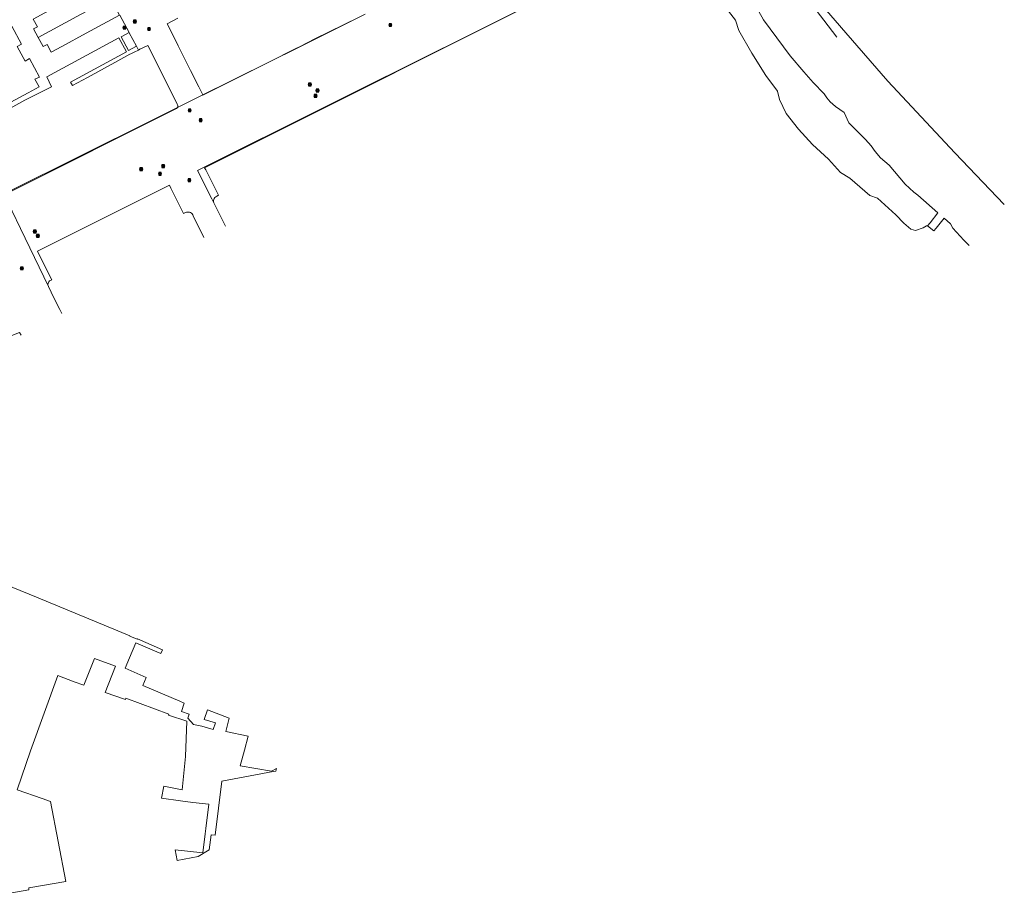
# Model space of a CAD drawing. Header units: metres. Extents: x 163543 to 168130, y 402678 to 405437.
# Tile 178 of 256: x 165198 to 165503, y 402938 to 403211. Entities that reach past the tile are written whole.
import ezdxf

# ---------------------------------------------------------------- set-up
doc = ezdxf.new("R2010")
doc.units = ezdxf.units.M
doc.layers.get('0').update_dxf_attribs({"lineweight": 25})
for name, color, linetype, lineweight in [('X-CA190022.004-UO-BGT_Ondergrond$0$GE_401_OTDErf_Vlak_GEM', 253, 'Continuous', 9), ('X-CA190022.004-UO-BGT_Ondergrond$0$GE_504_WTDWaterloop_sloot_Vlak_GEM', 253, 'Continuous', 9), ('X-CA190022.004-UO-BGT_Ondergrond$0$GE_541_OWTOever_slootkant_Vlak_GEM', 253, 'Continuous', 9), ('X-CA190022.004-UO-KAD_Percelen$0$B-WE-KG-GRENS_PERCEEL-GV', 150, 'Continuous', 9), ('X-CA190022.004-UO-WHM_Riolering gemeente_NLCS_v0.1$0$B-WE-RI-PUT-S', 214, 'Continuous', 15)]:
    doc.layers.add(name, color=color, linetype=linetype, lineweight=lineweight)

# ---------------------------------------------------------------- blocks, each defined once
blk = doc.blocks.new('X-CA190022.004-UO-WHM_Riolering gemeente_NLCS_v0.1$0$B-SRI-PUT_BETON-SO')
blk.add_line((-1.4, -1.4), (1.4, 1.4))
at = {"lineweight": -3, "flags": 128}
blk.add_lwpolyline([(2, -2), (2, 2), (-2, 2), (-2, -2)], close=True, dxfattribs=at)
at = {"lineweight": -3}
blk.add_circle((0, 0), 2, dxfattribs=at)

msp = doc.modelspace()

# ---------------------------------------------------------------- linework, layer by layer
at = {"layer": 'X-CA190022.004-UO-BGT_Ondergrond$0$GE_401_OTDErf_Vlak_GEM', "flags": 128}
for points in [[(165185.889, 403039.935), (165203.474, 403032.828), (165228.617, 403022.437), (165232.383, 403020.837), (165232.344, 403020.784), (165234.628, 403019.836), (165234.707, 403019.928), (165242.437, 403016.565), (165241.915, 403015.364), (165240.66, 403015.897), (165234.181, 403018.65), (165232.221, 403014.05), (165230.845, 403010.799), (165237.383, 403008.001), (165236.332, 403005.481), (165247.778, 403000.625), (165249.179, 403000.066), (165248.315, 402997.465), (165250.749, 402996.658), (165250.322, 402995.33), (165252.008, 402993.44), (165254.653, 402992.871), (165258.178, 402991.899), (165258.903, 402993.948), (165255.378, 402994.975), (165256.36, 402997.97), (165263.08, 402995.384), (165262.833, 402994.522), (165262.077, 402991.275), (165268.921, 402989.803), (165267.801, 402985.499), (165266.541, 402980.66), (165276.241, 402978.97), (165277.731, 402979.83), (165277.51, 402979.004), (165276.706, 402978.881), (165260.791, 402975.897), (165258.704, 402959.137), (165257.525, 402959.253), (165256.943, 402954.594), (165253.481, 402952.54), (165247.039, 402951.345), (165246.961, 402951.33), (165246.341, 402954.67), (165254.951, 402953.71), (165255.671, 402959.615), (165255.866, 402961.215), (165256.781, 402968.72), (165251.821, 402969.32), (165248.065, 402969.774), (165242.089, 402970.581), (165242.829, 402974.328), (165248.497, 402973.164), (165249.56, 402983.506), (165249.987, 402994.397), (165244.304, 402996.269), (165244.44, 402996.601), (165231.123, 403001.514), (165230.991, 403001.137), (165224.672, 403003.314), (165227.885, 403011.431), (165221.413, 403013.795), (165218.086, 403005.582), (165215.05, 403006.628), (165210.015, 403008.527)], [(165210.015, 403008.527), (165201.569, 402985.296), (165197.489, 402973.251), (165205.233, 402970.509), (165207.788, 402969.604), (165212.542, 402944.839), (165201.021, 402942.85), (165201.091, 402942.3), (165175.884, 402937.783)]]:
    msp.add_lwpolyline(points, dxfattribs=at)
at = {"layer": 'X-CA190022.004-UO-BGT_Ondergrond$0$GE_504_WTDWaterloop_sloot_Vlak_GEM', "flags": 128}
for points in [[(165442.1, 403218.037), (165451.217, 403206.129)], [(165492.215, 403141.637), (165490.579, 403143.277), (165487.096, 403147.008), (165486.381, 403148.334), (165484.427, 403150.06), (165482.02, 403146.946), (165481.294, 403146.12), (165479.306, 403147.719), (165480.149, 403148.675), (165482.528, 403151.724), (165476.332, 403157.183), (165475.064, 403158.125), (165472.36, 403160.649), (165467.455, 403166.465), (165464.774, 403168.803), (165463.078, 403170.753), (165461.872, 403172.512), (165460.132, 403174.395), (165454.985, 403179.557), (165453.466, 403182.824), (165450.818, 403184.59), (165449.133, 403186.06), (165448.13, 403187.363), (165447.354, 403188.603), (165443.948, 403192.105), (165440.961, 403195.317), (165436.828, 403200.347), (165428.561, 403211.476), (165427.095, 403214.082)]]:
    msp.add_lwpolyline(points, dxfattribs=at)
at = {"layer": 'X-CA190022.004-UO-BGT_Ondergrond$0$GE_541_OWTOever_slootkant_Vlak_GEM', "flags": 128}
for points in [[(165427.095, 403214.082), (165428.561, 403211.476), (165436.828, 403200.347), (165440.961, 403195.317), (165443.948, 403192.105), (165447.354, 403188.603), (165448.13, 403187.363), (165449.133, 403186.06), (165450.818, 403184.59), (165453.466, 403182.824), (165454.985, 403179.557), (165460.132, 403174.395), (165461.872, 403172.512), (165463.078, 403170.753), (165464.774, 403168.803), (165467.455, 403166.465), (165472.36, 403160.649), (165475.064, 403158.125), (165476.332, 403157.183), (165482.528, 403151.724), (165480.149, 403148.675), (165479.306, 403147.719), (165478.941, 403147.731), (165477.954, 403147.061), (165475.538, 403146.257), (165474.141, 403146.66), (165471.99, 403148.554), (165469.469, 403151.163), (165463.827, 403156.256), (165461.458, 403157.134), (165455.208, 403162.505), (165452.401, 403164.269), (165448.614, 403168.392), (165443.684, 403172.876), (165439.339, 403177.613), (165435.517, 403182.47), (165433.429, 403186.841), (165432.816, 403189.38), (165429.217, 403194.216), (165424.921, 403201.163), (165420.863, 403208.138), (165419.815, 403211.312), (165405.846, 403229.469)], [(165436.791, 403227.48), (165454.001, 403207.46), (165467.04, 403192.43), (165487.72, 403170.33), (165503.078, 403154.293)]]:
    msp.add_lwpolyline(points, dxfattribs=at)
at = {"layer": 'X-CA190022.004-UO-KAD_Percelen$0$B-WE-KG-GRENS_PERCEEL-GV', "flags": 128}
for points in [[(165211.244, 403120.566), (165210.639, 403121.799), (165208.809, 403125.467), (165207.154, 403128.894), (165198.457, 403146.904), (165193.291, 403157.602), (165193.932, 403157.921), (165194.404, 403158.156), (165194.302, 403158.168), (165193.975, 403158.282), (165193.681, 403158.465), (165193.59, 403158.552), (165190.896, 403163.515), (165185.551, 403173.37), (165185.52, 403173.426), (165185.155, 403174.1), (165185.128, 403174.15), (165183.206, 403177.694), (165183.057, 403177.968), (165182.51, 403178.977), (165182.479, 403179.034), (165162.706, 403215.494), (165160.541, 403219.465), (165157.767, 403224.478)], [(165261.959, 403147.646), (165258.329, 403154.872), (165257.706, 403156.112), (165253.301, 403164.88), (165294.21, 403185.24), (165303.121, 403189.67), (165338.391, 403207.24), (165373.651, 403224.851)], [(165373.658, 403224.836), (165255.502, 403165.713), (165255.826, 403165.019), (165259.745, 403157.199), (165259.243, 403156.863), (165258.937, 403156.691), (165258.675, 403156.458), (165258.468, 403156.174), (165258.327, 403155.853), (165258.257, 403155.509), (165258.262, 403155.158), (165258.329, 403154.872), (165261.959, 403147.646)], [(165192.397, 403182.5), (165199.787, 403186.6), (165208.123, 403190.769), (165206.599, 403193.817), (165228.959, 403205.925), (165231.303, 403201.544), (165213.99, 403192.125), (165214.559, 403191.118), (165219.231, 403193.6), (165227.716, 403198.226), (165232.377, 403200.855), (165232.659, 403200.977), (165233.662, 403201.424), (165235, 403202.104), (165234.362, 403203.283), (165231.885, 403201.944), (165229.628, 403206.179), (165232.088, 403207.488), (165229.197, 403212.925)], [(165305.018, 403213.142), (165254.949, 403188.145), (165254.898, 403188.248), (165247.882, 403184.759), (165247.4, 403184.518), (165247.063, 403184.35), (165246.97, 403184.216), (165246.783, 403184.067), (165195.32, 403158.277)], [(165229.154, 403212.902), (165218.795, 403207.289), (165211.328, 403203.235), (165207.999, 403201.428), (165206.693, 403203.797), (165205.511, 403203.171), (165203.956, 403206.034), (165202.527, 403208.665), (165203.723, 403209.305), (165202.427, 403211.681)], [(165229.197, 403212.925), (165232.088, 403207.488), (165232.097, 403207.471), (165234.362, 403203.283), (165235, 403202.104), (165235.435, 403202.338), (165237.897, 403203.543), (165239.749, 403199.889), (165247.002, 403185.312), (165247.127, 403185.108), (165247.188, 403184.877), (165247.181, 403184.639), (165247.106, 403184.412), (165247.063, 403184.35), (165247.4, 403184.518), (165247.882, 403184.759), (165254.898, 403188.248), (165253.669, 403190.713), (165251.13, 403195.773), (165250.622, 403196.835), (165247.862, 403202.332), (165247.339, 403203.371), (165244.817, 403208.438), (165243.897, 403210.171), (165247.239, 403211.97)], [(165247.239, 403211.97), (165243.897, 403210.171), (165244.817, 403208.438), (165247.339, 403203.371), (165247.862, 403202.332), (165250.622, 403196.835), (165251.13, 403195.773), (165253.669, 403190.713), (165254.898, 403188.248), (165254.912, 403188.255), (165256.751, 403189.17), (165261.651, 403191.59), (165265.601, 403193.56), (165275.121, 403198.29), (165283.921, 403202.68), (165284.821, 403203.12), (165289.641, 403205.53), (165303.111, 403212.23)], [(165192.832, 403184.545), (165200.903, 403188.909), (165204.232, 403190.73), (165202.954, 403193.101), (165204.414, 403193.699), (165201.246, 403199.458), (165199.934, 403198.686), (165197.457, 403203.254), (165198.837, 403203.944), (165195.833, 403209.456)], [(165195.833, 403209.456), (165198.837, 403203.944), (165197.457, 403203.254), (165199.934, 403198.686), (165201.246, 403199.458), (165204.414, 403193.699), (165202.954, 403193.101), (165204.232, 403190.73), (165200.903, 403188.909), (165192.832, 403184.545)], [(165194.653, 403158.28), (165239.002, 403180.339), (165242.992, 403182.319), (165247.063, 403184.35), (165247.106, 403184.412), (165247.181, 403184.639), (165247.188, 403184.877), (165247.127, 403185.108), (165247.002, 403185.312), (165239.749, 403199.889), (165237.897, 403203.543), (165235.435, 403202.338), (165235, 403202.104), (165233.662, 403201.424), (165232.659, 403200.977), (165232.377, 403200.855), (165227.716, 403198.226), (165219.231, 403193.6), (165214.559, 403191.118), (165213.99, 403192.125), (165231.303, 403201.544), (165228.959, 403205.925), (165206.599, 403193.817), (165208.123, 403190.769), (165199.787, 403186.6), (165192.397, 403182.5)], [(165193.291, 403157.602), (165198.457, 403146.904), (165207.154, 403128.894), (165207.034, 403129.196), (165206.985, 403129.517), (165207.011, 403129.841), (165207.11, 403130.15), (165207.276, 403130.429), (165207.501, 403130.663), (165207.774, 403130.84), (165208.165, 403131.032), (165204.211, 403138.943), (165203.766, 403139.834), (165244.62, 403160.282), (165245.057, 403159.37), (165248.985, 403151.514), (165249.593, 403151.808), (165249.888, 403151.932), (165250.202, 403151.995), (165250.522, 403151.995), (165250.836, 403151.932), (165251.131, 403151.809), (165251.396, 403151.629), (165251.62, 403151.401), (165251.795, 403151.133), (165251.914, 403150.836), (165255.291, 403144.086)], [(165255.291, 403144.086), (165251.914, 403150.836), (165251.795, 403151.133), (165251.62, 403151.401), (165251.396, 403151.629), (165251.131, 403151.809), (165250.836, 403151.932), (165250.522, 403151.995), (165250.202, 403151.995), (165249.888, 403151.932), (165249.593, 403151.808), (165248.985, 403151.514), (165245.057, 403159.37), (165244.62, 403160.282), (165203.766, 403139.834), (165204.211, 403138.943), (165208.165, 403131.032), (165207.774, 403130.84), (165207.501, 403130.663), (165207.276, 403130.429), (165207.11, 403130.15), (165207.011, 403129.841), (165206.985, 403129.517), (165207.034, 403129.196), (165207.154, 403128.894), (165208.809, 403125.467), (165210.639, 403121.799), (165211.244, 403120.566)], [(165198.662, 403113.848), (165198.219, 403114.673), (165182.333, 403108.533), (165181.48, 403108.204), (165182.958, 403105.462)], [(165198.219, 403114.673), (165198.662, 403113.848)]]:
    msp.add_lwpolyline(points, dxfattribs=at)
for points in [[(165226.307, 403218.151), (165223.589, 403223.162), (165213.236, 403217.547), (165202.427, 403211.681), (165203.723, 403209.305), (165202.527, 403208.665), (165203.956, 403206.034), (165215.952, 403212.536)], [(165259.745, 403157.199), (165255.826, 403165.019), (165255.502, 403165.713), (165373.658, 403224.836), (165373.651, 403224.851), (165338.391, 403207.24), (165303.121, 403189.67), (165294.21, 403185.24), (165253.301, 403164.88), (165257.706, 403156.112), (165258.329, 403154.872), (165258.262, 403155.158), (165258.257, 403155.509), (165258.327, 403155.853), (165258.468, 403156.174), (165258.675, 403156.458), (165258.937, 403156.691), (165259.243, 403156.863)], [(165211.328, 403203.235), (165218.795, 403207.289), (165229.154, 403212.902), (165226.307, 403218.151), (165215.952, 403212.536), (165203.956, 403206.034), (165205.511, 403203.171), (165206.693, 403203.797), (165207.999, 403201.428)], [(165256.751, 403189.17), (165254.912, 403188.255), (165254.898, 403188.248), (165254.949, 403188.145), (165305.018, 403213.142), (165305.155, 403213.255), (165303.111, 403212.23), (165289.641, 403205.53), (165284.821, 403203.12), (165283.921, 403202.68), (165275.121, 403198.29), (165265.601, 403193.56), (165261.651, 403191.59)], [(165232.088, 403207.488), (165229.628, 403206.179), (165231.885, 403201.944), (165234.362, 403203.283), (165232.097, 403207.471)], [(165195.32, 403158.277), (165246.783, 403184.067), (165246.97, 403184.216), (165247.063, 403184.35), (165242.992, 403182.319), (165239.002, 403180.339), (165194.653, 403158.28), (165194.504, 403158.206), (165194.404, 403158.156), (165194.647, 403158.128), (165194.992, 403158.164)]]:
    msp.add_lwpolyline(points, close=True, dxfattribs=at)

# ---------------------------------------------------------------- block references
at = {"layer": 'X-CA190022.004-UO-WHM_Riolering gemeente_NLCS_v0.1$0$B-WE-RI-PUT-S', "xscale": 0.2, "yscale": 0.2, "zscale": 0.2}
for p in [(165233.904, 403210.912), (165230.672, 403209.024), (165238.272, 403208.608), (165312.976, 403209.856), (165288.096, 403191.424), (165290.448, 403189.568), (165289.856, 403187.904), (165250.864, 403183.456), (165254.256, 403180.416), (165235.84, 403165.248), (165242.688, 403166.208), (165241.664, 403163.84), (165250.768, 403161.856), (165202.944, 403145.952), (165203.872, 403144.64), (165198.88, 403134.56)]:
    msp.add_blockref('X-CA190022.004-UO-WHM_Riolering gemeente_NLCS_v0.1$0$B-SRI-PUT_BETON-SO', p, dxfattribs=at)

doc.saveas('drawing.dxf')
